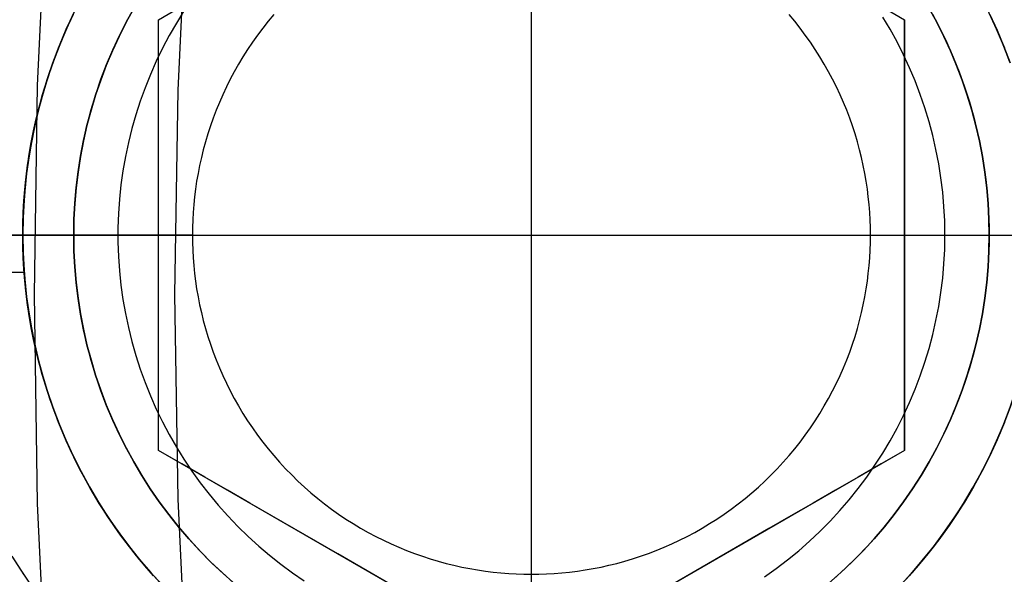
# Model space of a CAD drawing. Header units: millimetres. Extents: x -356 to 356, y -410 to 410.
# Tile 46 of 126: x -19.76 to -16.86, y -1 to 0.64. Entities that reach past the tile are written whole.
import ezdxf

# ---------------------------------------------------------------- set-up
doc = ezdxf.new("R2010")
doc.units = ezdxf.units.MM
doc.header["$MEASUREMENT"] = 0
doc.layers.add('1', color=7, linetype='Continuous')

msp = doc.modelspace()

# ---------------------------------------------------------------- linework, layer by layer
at = {"layer": '1', "color": 252, "extrusion": (-0.000237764, 0, 1)}
for points in [[(27.5022, 0), (27.4858, 0.9501), (27.4366, 1.899), (27.3547, 2.8457), (27.2401, 3.789), (27.0931, 4.7278), (26.9138, 5.6609), (26.7023, 6.5874), (26.459, 7.5059), (26.1842, 8.4155), (25.8781, 9.3151), (25.5411, 10.2036), (25.1737, 11.0799), (24.7763, 11.943), (24.3493, 12.7919), (23.8932, 13.6255), (23.4087, 14.4429), (22.8962, 15.2431), (22.3564, 16.0251), (21.7899, 16.788), (21.1975, 17.5309), (20.5797, 18.253), (19.9374, 18.9532), (19.2714, 19.6309), (18.5823, 20.2852), (17.871, 20.9153), (17.1384, 21.5205), (16.3854, 22.1001), (15.6128, 22.6533), (14.8216, 23.1795), (14.0127, 23.6781), (13.1871, 24.1484), (12.3457, 24.59), (11.4895, 25.0023), (10.6197, 25.3848), (9.7372, 25.7371), (8.843, 26.0586), (7.9383, 26.3491), (7.0241, 26.6083), (6.1015, 26.8357), (5.1715, 27.0311), (4.2354, 27.1943), (3.2943, 27.3251), (2.3491, 27.4233), (1.4012, 27.4889), (0.4515, 27.5217), (-0.4987, 27.5217), (-1.4484, 27.4889), (-2.3963, 27.4233), (-3.3415, 27.3251), (-4.2827, 27.1943), (-5.2188, 27.0311), (-6.1487, 26.8357), (-7.0713, 26.6083), (-7.9855, 26.3491), (-8.8902, 26.0586), (-9.7844, 25.7371), (-10.6669, 25.3848), (-11.5368, 25.0023), (-12.3929, 24.59), (-13.2343, 24.1484), (-14.0599, 23.6781), (-14.8688, 23.1795), (-15.66, 22.6533), (-16.4326, 22.1001), (-17.1857, 21.5205), (-17.9182, 20.9153), (-18.6295, 20.2852), (-19.3186, 19.6309), (-19.9847, 18.9532), (-20.6269, 18.253), (-21.2447, 17.5309), (-21.8372, 16.788), (-22.4036, 16.0251), (-22.9434, 15.2431), (-23.4559, 14.4429), (-23.9404, 13.6255), (-24.3965, 12.7919), (-24.8235, 11.943), (-25.2209, 11.0799), (-25.5883, 10.2036), (-25.9253, 9.3151), (-26.2314, 8.4155), (-26.5062, 7.5059), (-26.7495, 6.5874), (-26.961, 5.6609), (-27.1403, 4.7278), (-27.2874, 3.789), (-27.4019, 2.8457), (-27.4838, 1.899), (-27.533, 0.9501), (-27.5494, 0)], [(-27.5494, 0), (-27.533, -0.9501), (-27.4838, -1.899), (-27.4019, -2.8457), (-27.2874, -3.789), (-27.1403, -4.7278), (-26.961, -5.6609), (-26.7495, -6.5874), (-26.5062, -7.5059), (-26.2314, -8.4155), (-25.9253, -9.3151), (-25.5883, -10.2036), (-25.2209, -11.0799), (-24.8235, -11.943), (-24.3965, -12.7919), (-23.9404, -13.6255), (-23.4559, -14.4429), (-22.9434, -15.2431), (-22.4036, -16.0251), (-21.8372, -16.788), (-21.2447, -17.5309), (-20.6269, -18.253), (-19.9847, -18.9532), (-19.3186, -19.6309), (-18.6295, -20.2852), (-17.9182, -20.9153), (-17.1857, -21.5205), (-16.4326, -22.1001), (-15.66, -22.6533), (-14.8688, -23.1795), (-14.0599, -23.6781), (-13.2343, -24.1484), (-12.3929, -24.59), (-11.5368, -25.0023), (-10.6669, -25.3848), (-9.7844, -25.7371), (-8.8902, -26.0586), (-7.9855, -26.3491), (-7.0713, -26.6083), (-6.1487, -26.8357), (-5.2188, -27.0311), (-4.2827, -27.1943), (-3.3415, -27.3251), (-2.3963, -27.4233), (-1.4484, -27.4889), (-0.4987, -27.5217), (0.4515, -27.5217), (1.4012, -27.4889), (2.3491, -27.4233), (3.2943, -27.3251), (4.2354, -27.1943), (5.1715, -27.0311), (6.1015, -26.8357), (7.0241, -26.6083), (7.9383, -26.3491), (8.843, -26.0586), (9.7372, -25.7371), (10.6197, -25.3848), (11.4895, -25.0023), (12.3457, -24.59), (13.1871, -24.1484), (14.0127, -23.6781), (14.8216, -23.1795), (15.6128, -22.6533), (16.3854, -22.1001), (17.1384, -21.5205), (17.871, -20.9153), (18.5823, -20.2852), (19.2714, -19.6309), (19.9374, -18.9532), (20.5797, -18.253), (21.1975, -17.5309), (21.7899, -16.788), (22.3564, -16.0251), (22.8962, -15.2431), (23.4087, -14.4429), (23.8932, -13.6255), (24.3493, -12.7919), (24.7763, -11.943), (25.1737, -11.0799), (25.5411, -10.2036), (25.8781, -9.3151), (26.1842, -8.4155), (26.459, -7.5059), (26.7023, -6.5874), (26.9138, -5.6609), (27.0931, -4.7278), (27.2401, -3.789), (27.3547, -2.8457), (27.4366, -1.899), (27.4858, -0.9501), (27.5022, 0)]]:
    msp.add_lwpolyline(points, dxfattribs=at)
at = {"layer": '1', "color": 252, "extrusion": (-8.22423e-05, 0, 1)}
for points in [[(26.5177, 0), (26.5019, 0.9156), (26.4545, 1.8301), (26.3756, 2.7424), (26.2652, 3.6514), (26.1235, 4.5561), (25.9507, 5.4553), (25.7469, 6.3481), (25.5125, 7.2332), (25.2476, 8.1098), (24.9526, 8.9767), (24.6279, 9.8329), (24.2739, 10.6774), (23.8908, 11.5092), (23.4794, 12.3272), (23.0399, 13.1306), (22.5729, 13.9183), (22.0791, 14.6894), (21.5589, 15.443), (21.013, 16.1782), (20.4421, 16.8941), (19.8468, 17.5899), (19.2278, 18.2648), (18.5859, 18.9178), (17.9218, 19.5483), (17.2364, 20.1556), (16.5305, 20.7388), (15.8048, 21.2973), (15.0603, 21.8304), (14.2978, 22.3375), (13.5183, 22.818), (12.7226, 23.2712), (11.9118, 23.6968), (11.0868, 24.0941), (10.2485, 24.4627), (9.398, 24.8021), (8.5364, 25.112), (7.6645, 25.392), (6.7835, 25.6417), (5.8944, 25.8608), (4.9983, 26.0492), (4.0962, 26.2064), (3.1892, 26.3325), (2.2784, 26.4272), (1.3649, 26.4903), (0.4497, 26.5219), (-0.466, 26.5219), (-1.3812, 26.4903), (-2.2947, 26.4272), (-3.2055, 26.3325), (-4.1125, 26.2064), (-5.0146, 26.0492), (-5.9107, 25.8608), (-6.7998, 25.6417), (-7.6808, 25.392), (-8.5527, 25.112), (-9.4144, 24.8021), (-10.2648, 24.4627), (-11.1031, 24.0941), (-11.9281, 23.6968), (-12.7389, 23.2712), (-13.5346, 22.818), (-14.3141, 22.3375), (-15.0766, 21.8304), (-15.8211, 21.2973), (-16.5468, 20.7388), (-17.2528, 20.1556), (-17.9382, 19.5483), (-18.6022, 18.9178), (-19.2441, 18.2648), (-19.8631, 17.5899), (-20.4584, 16.8941), (-21.0293, 16.1782), (-21.5752, 15.443), (-22.0954, 14.6894), (-22.5892, 13.9183), (-23.0562, 13.1306), (-23.4957, 12.3272), (-23.9072, 11.5092), (-24.2902, 10.6774), (-24.6443, 9.8329), (-24.969, 8.9767), (-25.2639, 8.1098), (-25.5288, 7.2332), (-25.7633, 6.3481), (-25.967, 5.4553), (-26.1399, 4.5561), (-26.2815, 3.6514), (-26.3919, 2.7424), (-26.4709, 1.8301), (-26.5183, 0.9156), (-26.5341, 0)], [(-26.5341, 0), (-26.5183, -0.9156), (-26.4709, -1.8301), (-26.3919, -2.7424), (-26.2815, -3.6514), (-26.1399, -4.5561), (-25.967, -5.4553), (-25.7633, -6.3481), (-25.5288, -7.2332), (-25.2639, -8.1098), (-24.969, -8.9767), (-24.6443, -9.8329), (-24.2902, -10.6774), (-23.9072, -11.5092), (-23.4957, -12.3272), (-23.0562, -13.1306), (-22.5892, -13.9183), (-22.0954, -14.6894), (-21.5752, -15.443), (-21.0293, -16.1782), (-20.4584, -16.8941), (-19.8631, -17.5899), (-19.2441, -18.2648), (-18.6022, -18.9178), (-17.9382, -19.5483), (-17.2528, -20.1556), (-16.5468, -20.7388), (-15.8211, -21.2973), (-15.0766, -21.8304), (-14.3141, -22.3375), (-13.5346, -22.818), (-12.7389, -23.2712), (-11.9281, -23.6968), (-11.1031, -24.0941), (-10.2648, -24.4627), (-9.4144, -24.8021), (-8.5527, -25.112), (-7.6808, -25.392), (-6.7998, -25.6417), (-5.9107, -25.8608), (-5.0146, -26.0492), (-4.1125, -26.2064), (-3.2055, -26.3325), (-2.2947, -26.4272), (-1.3812, -26.4903), (-0.466, -26.5219), (0.4497, -26.5219), (1.3649, -26.4903), (2.2784, -26.4272), (3.1892, -26.3325), (4.0962, -26.2064), (4.9983, -26.0492), (5.8944, -25.8608), (6.7835, -25.6417), (7.6645, -25.392), (8.5364, -25.112), (9.398, -24.8021), (10.2485, -24.4627), (11.0868, -24.0941), (11.9118, -23.6968), (12.7226, -23.2712), (13.5183, -22.818), (14.2978, -22.3375), (15.0603, -21.8304), (15.8048, -21.2973), (16.5305, -20.7388), (17.2364, -20.1556), (17.9218, -19.5483), (18.5859, -18.9178), (19.2278, -18.2648), (19.8468, -17.5899), (20.4421, -16.8941), (21.013, -16.1782), (21.5589, -15.443), (22.0791, -14.6894), (22.5729, -13.9183), (23.0399, -13.1306), (23.4794, -12.3272), (23.8908, -11.5092), (24.2739, -10.6774), (24.6279, -9.8329), (24.9526, -8.9767), (25.2476, -8.1098), (25.5125, -7.2332), (25.7469, -6.3481), (25.9507, -5.4553), (26.1235, -4.5561), (26.2652, -3.6514), (26.3756, -2.7424), (26.4545, -1.8301), (26.5019, -0.9156), (26.5177, 0)]]:
    msp.add_lwpolyline(points, dxfattribs=at)
at = {"layer": '1', "color": 252}
for points in [[(-18.3768, -7.3177), (-18.5846, -6.7582), (-18.7763, -6.1897), (-18.9514, -5.6128), (-19.1094, -5.0284), (-19.2499, -4.4371), (-19.3725, -3.8398), (-19.4768, -3.2372), (-19.5626, -2.6302), (-19.6296, -2.0196), (-19.6775, -1.4063), (-19.7064, -0.7912), (-19.716, -0.1752), (-19.7064, 0.4407), (-19.6775, 1.0558), (-19.6296, 1.6691), (-19.5626, 2.2797), (-19.4768, 2.8867)], [(-17.9904, -7.1675), (-18.1938, -6.6197), (-18.3814, -6.0632), (-18.5528, -5.4985), (-18.7075, -4.9264), (-18.8451, -4.3475), (-18.9651, -3.7627), (-19.0672, -3.1728), (-19.1512, -2.5785), (-19.2168, -1.9808), (-19.2638, -1.3804), (-19.292, -0.7783), (-19.3014, -0.1752), (-19.292, 0.4278), (-19.2638, 1.0299), (-19.2168, 1.6303), (-19.1512, 2.228), (-19.0672, 2.8223)], [(-19.35, 0.6351), (-18.25, 1.2702)], [(-18.25, 1.2702), (-17.15, 0.6351)], [(-18.25, 1.2702), (-17.15, 0.6351)], [(-18.25, -1.2702), (-18.25, 1.2702)], [(-18.25, -1), (-18.25, 1)], [(-19.5883, 0.6775), (-19.611, 0.6306), (-19.6321, 0.583), (-19.6515, 0.5347), (-19.6692, 0.4858), (-19.6852, 0.4362), (-19.6994, 0.3861), (-19.712, 0.3356), (-19.7227, 0.2847), (-19.7317, 0.2334), (-19.7389, 0.1818), (-19.7444, 0.13), (-19.748, 0.0781), (-19.7498, 0.026), (-19.7498, -0.026), (-19.748, -0.0781), (-19.7444, -0.13), (-19.7389, -0.1818), (-19.7317, -0.2334), (-19.7227, -0.2847), (-19.712, -0.3356), (-19.6994, -0.3861), (-19.6852, -0.4362), (-19.6692, -0.4858), (-19.6515, -0.5347), (-19.6321, -0.583), (-19.611, -0.6306), (-19.5883, -0.6775), (-19.564, -0.7235), (-19.5381, -0.7687), (-19.5106, -0.813), (-19.4816, -0.8562), (-19.4512, -0.8984), (-19.4193, -0.9396), (-19.3859, -0.9796), (-19.3513, -1.0184)], [(-19.6, 0), (-19.5992, 0.0469), (-19.5967, 0.0937), (-19.5927, 0.1403), (-19.587, 0.1869), (-19.5797, 0.2331), (-19.5708, 0.2792), (-19.5603, 0.3248), (-19.5483, 0.3701), (-19.5346, 0.4149), (-19.5195, 0.4593), (-19.5028, 0.5031), (-19.4846, 0.5462), (-19.4649, 0.5888), (-19.4437, 0.6306), (-19.4211, 0.6716)], [(-19.423, 0.6683), (-19.4454, 0.6274), (-19.4663, 0.5857), (-19.4858, 0.5434), (-19.5038, 0.5004), (-19.5203, 0.4569), (-19.5354, 0.4127), (-19.5488, 0.3681), (-19.5608, 0.3231), (-19.5711, 0.2776), (-19.5799, 0.2319), (-19.5871, 0.1858), (-19.5928, 0.1396), (-19.5968, 0.0931), (-19.5992, 0.0466), (-19.6, 0)], [(-19.6, 0), (-19.5992, 0.0466), (-19.5968, 0.0931), (-19.5928, 0.1396), (-19.5871, 0.1858), (-19.5799, 0.2319), (-19.5711, 0.2776), (-19.5608, 0.3231), (-19.5488, 0.3681), (-19.5354, 0.4127), (-19.5203, 0.4569), (-19.5038, 0.5004), (-19.4858, 0.5434), (-19.4663, 0.5857), (-19.4454, 0.6274), (-19.423, 0.6683)], [(-16.9, 0), (-16.9008, 0.0466), (-16.9032, 0.0931), (-16.9072, 0.1396), (-16.9129, 0.1858), (-16.9201, 0.2319), (-16.9289, 0.2776), (-16.9392, 0.3231), (-16.9512, 0.3681), (-16.9646, 0.4127), (-16.9797, 0.4569), (-16.9962, 0.5004), (-17.0142, 0.5434), (-17.0337, 0.5857), (-17.0546, 0.6274), (-17.077, 0.6683)], [(-17.077, 0.6683), (-17.0546, 0.6274), (-17.0337, 0.5857), (-17.0142, 0.5434), (-16.9962, 0.5004), (-16.9797, 0.4569), (-16.9646, 0.4127), (-16.9512, 0.3681), (-16.9392, 0.3231), (-16.9289, 0.2776), (-16.9201, 0.2319), (-16.9129, 0.1858), (-16.9072, 0.1396), (-16.9032, 0.0931), (-16.9008, 0.0466), (-16.9, 0)], [(-19.75, 0), (-19.7496, 0.0333), (-19.7485, 0.0669), (-19.7466, 0.1007), (-19.7439, 0.1348), (-19.7404, 0.1691), (-19.7361, 0.2035), (-19.731, 0.2382), (-19.725, 0.2729), (-19.7181, 0.3078), (-19.7103, 0.3428), (-19.7017, 0.3777), (-19.6921, 0.4127), (-19.6816, 0.4477), (-19.6702, 0.4826), (-19.6579, 0.5174), (-19.6447, 0.5521), (-19.6305, 0.5867), (-19.6154, 0.621), (-19.5994, 0.6551)], [(-19.75, 0), (-19.7496, 0.0333), (-19.7485, 0.0669), (-19.7466, 0.1007), (-19.7439, 0.1348), (-19.7404, 0.1691), (-19.7361, 0.2035), (-19.731, 0.2382), (-19.725, 0.2729), (-19.7181, 0.3078), (-19.7103, 0.3428), (-19.7017, 0.3777), (-19.6921, 0.4127), (-19.6816, 0.4477), (-19.6702, 0.4826), (-19.6579, 0.5174), (-19.6447, 0.5521), (-19.6305, 0.5867), (-19.6154, 0.621), (-19.5994, 0.6551)], [(-19.6015, 0.6508), (-19.6231, 0.6038), (-19.6431, 0.556), (-19.6615, 0.5076), (-19.6782, 0.4586), (-19.6932, 0.409), (-19.7064, 0.359), (-19.7179, 0.3085), (-19.7277, 0.2576), (-19.7357, 0.2065), (-19.742, 0.1551), (-19.7464, 0.1035), (-19.7491, 0.0518), (-19.75, 0)], [(-19.75, 0), (-19.7491, 0.0518), (-19.7464, 0.1035), (-19.742, 0.1551), (-19.7357, 0.2065), (-19.7277, 0.2576), (-19.7179, 0.3085), (-19.7064, 0.359), (-19.6932, 0.409), (-19.6782, 0.4586), (-19.6615, 0.5076), (-19.6431, 0.556), (-19.6231, 0.6038), (-19.6015, 0.6508)], [(-19.0098, 0.6501), (-19.0264, 0.6303), (-19.0424, 0.6101), (-19.0578, 0.5895), (-19.0727, 0.5685), (-19.087, 0.5472), (-19.1007, 0.5256), (-19.1138, 0.5038), (-19.1264, 0.4816), (-19.1383, 0.4593), (-19.1496, 0.4367), (-19.1603, 0.414), (-19.1703, 0.3911), (-19.1798, 0.3681), (-19.1886, 0.345), (-19.1968, 0.3217), (-19.2044, 0.2985), (-19.2114, 0.2752), (-19.2178, 0.2518), (-19.2235, 0.2285), (-19.2287, 0.2052), (-19.2333, 0.182), (-19.2373, 0.1588), (-19.2408, 0.1357), (-19.2436, 0.1127), (-19.246, 0.0899), (-19.2477, 0.0671), (-19.249, 0.0446), (-19.2498, 0.0222), (-19.25, 0)], [(-17.25, 0), (-17.2502, 0.0222), (-17.251, 0.0446), (-17.2523, 0.0671), (-17.254, 0.0899), (-17.2564, 0.1127), (-17.2592, 0.1357), (-17.2627, 0.1588), (-17.2667, 0.182), (-17.2713, 0.2052), (-17.2765, 0.2285), (-17.2822, 0.2518), (-17.2886, 0.2752), (-17.2956, 0.2985), (-17.3032, 0.3217), (-17.3114, 0.345), (-17.3202, 0.3681), (-17.3297, 0.3911), (-17.3397, 0.414), (-17.3504, 0.4367), (-17.3617, 0.4593), (-17.3736, 0.4816), (-17.3862, 0.5038), (-17.3993, 0.5256), (-17.413, 0.5472), (-17.4273, 0.5685), (-17.4422, 0.5895), (-17.4576, 0.6101), (-17.4736, 0.6303), (-17.4902, 0.6501)], [(-17.0674, 0.6512), (-17.0455, 0.6098), (-17.0251, 0.5676), (-17.0062, 0.5247), (-16.9887, 0.4812), (-16.9727, 0.4372), (-16.9583, 0.3926), (-16.9455, 0.3475), (-16.9342, 0.302), (-16.9245, 0.2562), (-16.9164, 0.21), (-16.91, 0.1636), (-16.9051, 0.117), (-16.9018, 0.0703), (-16.9002, 0.0234), (-16.9002, -0.0234), (-16.9018, -0.0703), (-16.9051, -0.117), (-16.91, -0.1636), (-16.9164, -0.21), (-16.9245, -0.2562), (-16.9342, -0.302), (-16.9455, -0.3475), (-16.9583, -0.3926), (-16.9727, -0.4372), (-16.9887, -0.4812), (-17.0062, -0.5247), (-17.0251, -0.5676), (-17.0455, -0.6098), (-17.0674, -0.6512), (-17.0908, -0.6918), (-17.1155, -0.7317), (-17.1415, -0.7706), (-17.169, -0.8086), (-17.1977, -0.8456), (-17.2276, -0.8816), (-17.2589, -0.9166), (-17.2913, -0.9504), (-17.3248, -0.9831), (-17.3595, -1.0147)], [(-16.9006, 0.6551), (-16.8846, 0.621), (-16.8695, 0.5867), (-16.8553, 0.5521)], [(-16.9006, 0.6551), (-16.8846, 0.621), (-16.8695, 0.5867), (-16.8553, 0.5521)], [(-16.8395, 0.5103), (-16.858, 0.559), (-16.8783, 0.6069), (-16.9002, 0.6542)], [(-16.8385, 0.5076), (-16.8569, 0.556), (-16.8769, 0.6038), (-16.8985, 0.6508)], [(-16.8985, 0.6508), (-16.8769, 0.6038), (-16.8569, 0.556), (-16.8385, 0.5076)], [(-19.35, -0.6351), (-19.35, 0.6351)], [(-19.35, -0.6351), (-19.35, 0.6351)], [(-17.15, 0.6351), (-17.15, -0.6351)], [(-17.15, -0.6351), (-17.15, 0.6351)], [(-19.75, 0), (-19.7491, -0.0518), (-19.7464, -0.1035), (-19.742, -0.1551), (-19.7357, -0.2065), (-19.7277, -0.2576), (-19.7179, -0.3085), (-19.7064, -0.359), (-19.6932, -0.409), (-19.6782, -0.4586), (-19.6615, -0.5076), (-19.6431, -0.556), (-19.6231, -0.6038), (-19.6015, -0.6508), (-19.5782, -0.6971), (-19.5533, -0.7425), (-19.5269, -0.7871), (-19.499, -0.8307), (-19.4696, -0.8733), (-19.4387, -0.9149), (-19.4064, -0.9553), (-19.3728, -0.9947), (-19.3378, -1.0328)], [(-19.3378, -1.0328), (-19.3728, -0.9947), (-19.4064, -0.9553), (-19.4387, -0.9149), (-19.4696, -0.8733), (-19.499, -0.8307), (-19.5269, -0.7871), (-19.5533, -0.7425), (-19.5782, -0.6971), (-19.6015, -0.6508), (-19.6231, -0.6038), (-19.6431, -0.556), (-19.6615, -0.5076), (-19.6782, -0.4586), (-19.6932, -0.409), (-19.7064, -0.359), (-19.7179, -0.3085), (-19.7277, -0.2576), (-19.7357, -0.2065), (-19.742, -0.1551), (-19.7464, -0.1035), (-19.7491, -0.0518), (-19.75, 0)], [(-19.25, 0), (-19.2498, -0.0222), (-19.249, -0.0446), (-19.2477, -0.0671), (-19.246, -0.0899), (-19.2436, -0.1127), (-19.2408, -0.1357), (-19.2373, -0.1588), (-19.2333, -0.182), (-19.2287, -0.2052), (-19.2235, -0.2285), (-19.2178, -0.2518), (-19.2114, -0.2752), (-19.2044, -0.2985), (-19.1968, -0.3217), (-19.1886, -0.345), (-19.1798, -0.3681), (-19.1703, -0.3911), (-19.1603, -0.414), (-19.1496, -0.4367), (-19.1383, -0.4593), (-19.1264, -0.4816), (-19.1138, -0.5038), (-19.1007, -0.5256), (-19.087, -0.5472), (-19.0727, -0.5685), (-19.0578, -0.5895), (-19.0424, -0.6101), (-19.0264, -0.6303), (-19.0098, -0.6501), (-18.9927, -0.6696), (-18.9752, -0.6886), (-18.9571, -0.7071), (-18.9386, -0.7252), (-18.9196, -0.7427), (-18.9001, -0.7598), (-18.8803, -0.7764), (-18.8601, -0.7924), (-18.8395, -0.8078), (-18.8185, -0.8227), (-18.7972, -0.837), (-18.7756, -0.8507), (-18.7538, -0.8638), (-18.7316, -0.8764), (-18.7093, -0.8883), (-18.6867, -0.8996), (-18.664, -0.9103), (-18.6411, -0.9203), (-18.6181, -0.9298), (-18.595, -0.9386), (-18.5717, -0.9468), (-18.5485, -0.9544), (-18.5252, -0.9614), (-18.5018, -0.9678), (-18.4785, -0.9735), (-18.4552, -0.9787), (-18.432, -0.9833), (-18.4088, -0.9873), (-18.3857, -0.9908), (-18.3627, -0.9936), (-18.3399, -0.996), (-18.3171, -0.9977), (-18.2946, -0.999), (-18.2722, -0.9998), (-18.25, -1), (-18.2278, -0.9998), (-18.2054, -0.999), (-18.1829, -0.9977), (-18.1601, -0.996), (-18.1373, -0.9936), (-18.1143, -0.9908), (-18.0912, -0.9873), (-18.068, -0.9833), (-18.0448, -0.9787), (-18.0215, -0.9735), (-17.9982, -0.9678), (-17.9748, -0.9614), (-17.9515, -0.9544), (-17.9283, -0.9468), (-17.905, -0.9386), (-17.8819, -0.9298), (-17.8589, -0.9203), (-17.836, -0.9103), (-17.8133, -0.8996), (-17.7907, -0.8883), (-17.7684, -0.8764), (-17.7462, -0.8638), (-17.7244, -0.8507), (-17.7028, -0.837), (-17.6815, -0.8227), (-17.6605, -0.8078), (-17.6399, -0.7924), (-17.6197, -0.7764), (-17.5999, -0.7598), (-17.5804, -0.7427), (-17.5614, -0.7252), (-17.5429, -0.7071), (-17.5248, -0.6886), (-17.5073, -0.6696), (-17.4902, -0.6501), (-17.4736, -0.6303), (-17.4576, -0.6101), (-17.4422, -0.5895), (-17.4273, -0.5685), (-17.413, -0.5472), (-17.3993, -0.5256), (-17.3862, -0.5038), (-17.3736, -0.4816), (-17.3617, -0.4593), (-17.3504, -0.4367), (-17.3397, -0.414), (-17.3297, -0.3911), (-17.3202, -0.3681), (-17.3114, -0.345), (-17.3032, -0.3217), (-17.2956, -0.2985), (-17.2886, -0.2752), (-17.2822, -0.2518), (-17.2765, -0.2285), (-17.2713, -0.2052), (-17.2667, -0.182), (-17.2627, -0.1588), (-17.2592, -0.1357), (-17.2564, -0.1127), (-17.254, -0.0899), (-17.2523, -0.0671), (-17.251, -0.0446), (-17.2502, -0.0222), (-17.25, 0)], [(-19.25, 0), (-17.25, 0)], [(-26.026, 0), (-5, 0)], [(-26.026, 0), (-5, 0)], [(-19.75, 0), (-20.55, 0)], [(-19.3641, -1.0044), (-19.3897, -0.9752), (-19.4145, -0.9454), (-19.4385, -0.9151), (-19.4617, -0.8842), (-19.484, -0.8527), (-19.5055, -0.8208), (-19.5261, -0.7884), (-19.5458, -0.7556), (-19.5646, -0.7225), (-19.5824, -0.6889), (-19.5994, -0.6551), (-19.6154, -0.621), (-19.6305, -0.5867), (-19.6447, -0.5521), (-19.6579, -0.5174), (-19.6702, -0.4826), (-19.6816, -0.4477), (-19.6921, -0.4127), (-19.7017, -0.3777), (-19.7103, -0.3428), (-19.7181, -0.3078), (-19.725, -0.2729), (-19.731, -0.2382), (-19.7361, -0.2035), (-19.7404, -0.1691), (-19.7439, -0.1348), (-19.7466, -0.1007), (-19.7485, -0.0669), (-19.7496, -0.0333), (-19.75, 0)], [(-19.3641, -1.0044), (-19.3897, -0.9752), (-19.4145, -0.9454), (-19.4385, -0.9151), (-19.4617, -0.8842), (-19.484, -0.8527), (-19.5055, -0.8208), (-19.5261, -0.7884), (-19.5458, -0.7556), (-19.5646, -0.7225), (-19.5824, -0.6889), (-19.5994, -0.6551), (-19.6154, -0.621), (-19.6305, -0.5867), (-19.6447, -0.5521), (-19.6579, -0.5174), (-19.6702, -0.4826), (-19.6816, -0.4477), (-19.6921, -0.4127), (-19.7017, -0.3777), (-19.7103, -0.3428), (-19.7181, -0.3078), (-19.725, -0.2729), (-19.731, -0.2382), (-19.7361, -0.2035), (-19.7404, -0.1691), (-19.7439, -0.1348), (-19.7466, -0.1007), (-19.7485, -0.0669), (-19.7496, -0.0333), (-19.75, 0)], [(-19.6, 0), (-19.5992, -0.0466), (-19.5968, -0.0931), (-19.5928, -0.1396), (-19.5871, -0.1858), (-19.5799, -0.2319), (-19.5711, -0.2776), (-19.5608, -0.3231), (-19.5488, -0.3681), (-19.5354, -0.4127), (-19.5203, -0.4569), (-19.5038, -0.5004), (-19.4858, -0.5434), (-19.4663, -0.5857), (-19.4454, -0.6274), (-19.423, -0.6683), (-19.3992, -0.7084), (-19.3741, -0.7476), (-19.3476, -0.786), (-19.3198, -0.8234), (-19.2908, -0.8598), (-19.2605, -0.8952), (-19.229, -0.9296), (-19.1963, -0.9628), (-19.1625, -0.9949), (-19.1276, -1.0258)], [(-19.1276, -1.0258), (-19.1625, -0.9949), (-19.1963, -0.9628), (-19.229, -0.9296), (-19.2605, -0.8952), (-19.2908, -0.8598), (-19.3198, -0.8234), (-19.3476, -0.786), (-19.3741, -0.7476), (-19.3992, -0.7084), (-19.423, -0.6683), (-19.4454, -0.6274), (-19.4663, -0.5857), (-19.4858, -0.5434), (-19.5038, -0.5004), (-19.5203, -0.4569), (-19.5354, -0.4127), (-19.5488, -0.3681), (-19.5608, -0.3231), (-19.5711, -0.2776), (-19.5799, -0.2319), (-19.5871, -0.1858), (-19.5928, -0.1396), (-19.5968, -0.0931), (-19.5992, -0.0466), (-19.6, 0)], [(-19.1227, -1.03), (-19.158, -0.9991), (-19.1921, -0.9669), (-19.2251, -0.9337), (-19.2569, -0.8993), (-19.2875, -0.8638), (-19.3169, -0.8272), (-19.3449, -0.7897), (-19.3717, -0.7512), (-19.3971, -0.7119), (-19.4211, -0.6716), (-19.4437, -0.6306), (-19.4649, -0.5888), (-19.4846, -0.5462), (-19.5028, -0.5031), (-19.5195, -0.4593), (-19.5346, -0.4149), (-19.5483, -0.3701), (-19.5603, -0.3248), (-19.5708, -0.2792), (-19.5797, -0.2331), (-19.587, -0.1869), (-19.5927, -0.1403), (-19.5967, -0.0937), (-19.5992, -0.0469), (-19.6, 0)], [(-19.35, 0), (-17.15, 0)], [(-17.3724, -1.0258), (-17.3375, -0.9949), (-17.3037, -0.9628), (-17.271, -0.9296), (-17.2395, -0.8952), (-17.2092, -0.8598), (-17.1802, -0.8234), (-17.1524, -0.786), (-17.1259, -0.7476), (-17.1008, -0.7084), (-17.077, -0.6683), (-17.0546, -0.6274), (-17.0337, -0.5857), (-17.0142, -0.5434), (-16.9962, -0.5004), (-16.9797, -0.4569), (-16.9646, -0.4127), (-16.9512, -0.3681), (-16.9392, -0.3231), (-16.9289, -0.2776), (-16.9201, -0.2319), (-16.9129, -0.1858), (-16.9072, -0.1396), (-16.9032, -0.0931), (-16.9008, -0.0466), (-16.9, 0)], [(-16.9, 0), (-16.9008, -0.0466), (-16.9032, -0.0931), (-16.9072, -0.1396), (-16.9129, -0.1858), (-16.9201, -0.2319), (-16.9289, -0.2776), (-16.9392, -0.3231), (-16.9512, -0.3681), (-16.9646, -0.4127), (-16.9797, -0.4569), (-16.9962, -0.5004), (-17.0142, -0.5434), (-17.0337, -0.5857), (-17.0546, -0.6274), (-17.077, -0.6683), (-17.1008, -0.7084), (-17.1259, -0.7476), (-17.1524, -0.786), (-17.1802, -0.8234), (-17.2092, -0.8598), (-17.2395, -0.8952), (-17.271, -0.9296), (-17.3037, -0.9628), (-17.3375, -0.9949), (-17.3724, -1.0258)], [(-17.1666, -1.0374), (-17.1312, -0.9992), (-17.0972, -0.9597), (-17.0646, -0.9192), (-17.0334, -0.8775), (-17.0037, -0.8347), (-16.9755, -0.7909), (-16.9488, -0.7462), (-16.9237, -0.7006), (-16.9002, -0.6542), (-16.8783, -0.6069), (-16.858, -0.559), (-16.8395, -0.5103), (-16.8226, -0.461), (-16.8075, -0.4112), (-16.7941, -0.3609), (-16.7824, -0.3102), (-16.7725, -0.259), (-16.7644, -0.2076), (-16.7581, -0.1559), (-16.7536, -0.1041), (-16.7509, -0.0521), (-16.75, 0)], [(-17.1622, -1.0328), (-17.1272, -0.9947), (-17.0936, -0.9553), (-17.0613, -0.9149), (-17.0304, -0.8733), (-17.001, -0.8307), (-16.9731, -0.7871), (-16.9467, -0.7425), (-16.9218, -0.6971), (-16.8985, -0.6508), (-16.8769, -0.6038), (-16.8569, -0.556), (-16.8385, -0.5076), (-16.8218, -0.4586), (-16.8068, -0.409), (-16.7936, -0.359), (-16.7821, -0.3085), (-16.7723, -0.2576), (-16.7643, -0.2065), (-16.758, -0.1551), (-16.7536, -0.1035), (-16.7509, -0.0518), (-16.75, 0)], [(-16.75, 0), (-16.7509, -0.0518), (-16.7536, -0.1035), (-16.758, -0.1551), (-16.7643, -0.2065), (-16.7723, -0.2576), (-16.7821, -0.3085), (-16.7936, -0.359), (-16.8068, -0.409), (-16.8218, -0.4586), (-16.8385, -0.5076), (-16.8569, -0.556), (-16.8769, -0.6038), (-16.8985, -0.6508), (-16.9218, -0.6971), (-16.9467, -0.7425), (-16.9731, -0.7871), (-17.001, -0.8307), (-17.0304, -0.8733), (-17.0613, -0.9149), (-17.0936, -0.9553), (-17.1272, -0.9947), (-17.1622, -1.0328)], [(-24.9998, -0.1094), (-19.746, -0.1094)], [(-24.9998, -0.1094), (-19.746, -0.1094)], [(-16.8553, -0.5521), (-16.8695, -0.5867), (-16.8846, -0.621), (-16.9006, -0.6551), (-16.9176, -0.6889), (-16.9354, -0.7225), (-16.9542, -0.7556), (-16.9739, -0.7884), (-16.9945, -0.8208), (-17.016, -0.8527), (-17.0383, -0.8842), (-17.0615, -0.9151), (-17.0855, -0.9454), (-17.1103, -0.9752), (-17.1359, -1.0044)], [(-16.8553, -0.5521), (-16.8695, -0.5867), (-16.8846, -0.621), (-16.9006, -0.6551), (-16.9176, -0.6889), (-16.9354, -0.7225), (-16.9542, -0.7556), (-16.9739, -0.7884), (-16.9945, -0.8208), (-17.016, -0.8527), (-17.0383, -0.8842), (-17.0615, -0.9151), (-17.0855, -0.9454), (-17.1103, -0.9752), (-17.1359, -1.0044)], [(-18.25, -1.2702), (-19.35, -0.6351)], [(-18.25, -1.2702), (-19.35, -0.6351)], [(-17.15, -0.6351), (-18.25, -1.2702)], [(-17.15, -0.6351), (-18.25, -1.2702)], [(-19.7308, -1.0233), (-19.7566, -0.985), (-19.7813, -0.9461)], [(-19.7308, -1.0233), (-19.7566, -0.985), (-19.7813, -0.9461)], [(-19.7456, -1.0016), (-19.7794, -0.9491)]]:
    msp.add_lwpolyline(points, dxfattribs=at)
at = {"layer": '1', "color": 80}
for points in [[(-16.9117, 0.6775), (-16.889, 0.6306), (-16.8679, 0.583), (-16.8485, 0.5347)], [(-16.9117, 0.6775), (-16.889, 0.6306), (-16.8679, 0.583), (-16.8485, 0.5347)], [(-19.75, 0), (-19.7491, 0.0521), (-19.7464, 0.1041), (-19.7419, 0.1559), (-19.7356, 0.2076), (-19.7275, 0.259), (-19.7176, 0.3102), (-19.7059, 0.3609), (-19.6925, 0.4112), (-19.6774, 0.461), (-19.6605, 0.5103), (-19.642, 0.559), (-19.6217, 0.6069), (-19.5998, 0.6542)], [(-19.75, 0), (-19.7491, 0.0521), (-19.7464, 0.1041), (-19.7419, 0.1559), (-19.7356, 0.2076), (-19.7275, 0.259), (-19.7176, 0.3102), (-19.7059, 0.3609), (-19.6925, 0.4112), (-19.6774, 0.461), (-19.6605, 0.5103), (-19.642, 0.559), (-19.6217, 0.6069), (-19.5998, 0.6542)], [(-19.3334, -1.0374), (-19.3688, -0.9992), (-19.4028, -0.9597), (-19.4354, -0.9192), (-19.4666, -0.8775), (-19.4963, -0.8347), (-19.5245, -0.7909), (-19.5512, -0.7462), (-19.5763, -0.7006), (-19.5998, -0.6542), (-19.6217, -0.6069), (-19.642, -0.559), (-19.6605, -0.5103), (-19.6774, -0.461), (-19.6925, -0.4112), (-19.7059, -0.3609), (-19.7176, -0.3102), (-19.7275, -0.259), (-19.7356, -0.2076), (-19.7419, -0.1559), (-19.7464, -0.1041), (-19.7491, -0.0521), (-19.75, 0)], [(-19.3334, -1.0374), (-19.3688, -0.9992), (-19.4028, -0.9597), (-19.4354, -0.9192), (-19.4666, -0.8775), (-19.4963, -0.8347), (-19.5245, -0.7909), (-19.5512, -0.7462), (-19.5763, -0.7006), (-19.5998, -0.6542), (-19.6217, -0.6069), (-19.642, -0.559), (-19.6605, -0.5103), (-19.6774, -0.461), (-19.6925, -0.4112), (-19.7059, -0.3609), (-19.7176, -0.3102), (-19.7275, -0.259), (-19.7356, -0.2076), (-19.7419, -0.1559), (-19.7464, -0.1041), (-19.7491, -0.0521), (-19.75, 0)], [(-16.8485, -0.5347), (-16.8679, -0.583), (-16.889, -0.6306), (-16.9117, -0.6775), (-16.936, -0.7235), (-16.9619, -0.7687), (-16.9894, -0.813), (-17.0184, -0.8562), (-17.0488, -0.8984), (-17.0807, -0.9396), (-17.1141, -0.9796), (-17.1487, -1.0184)], [(-16.8485, -0.5347), (-16.8679, -0.583), (-16.889, -0.6306), (-16.9117, -0.6775), (-16.936, -0.7235), (-16.9619, -0.7687), (-16.9894, -0.813), (-17.0184, -0.8562), (-17.0488, -0.8984), (-17.0807, -0.9396), (-17.1141, -0.9796), (-17.1487, -1.0184)]]:
    msp.add_lwpolyline(points, dxfattribs=at)
at = {"layer": '1', "color": 175}
for points in [[(-19.2749, 0.6609), (-19.2972, 0.625), (-19.3182, 0.5882), (-19.338, 0.5508), (-19.3565, 0.5127), (-19.3736, 0.474), (-19.3894, 0.4347), (-19.4038, 0.3949), (-19.4168, 0.3546), (-19.4284, 0.3139), (-19.4386, 0.2728), (-19.4473, 0.2314), (-19.4547, 0.1897), (-19.4605, 0.1478), (-19.4649, 0.1057), (-19.4678, 0.0635), (-19.4693, 0.0212), (-19.4693, -0.0212), (-19.4678, -0.0635), (-19.4649, -0.1057), (-19.4605, -0.1478), (-19.4547, -0.1897), (-19.4473, -0.2314), (-19.4386, -0.2728), (-19.4284, -0.3139), (-19.4168, -0.3546), (-19.4038, -0.3949), (-19.3894, -0.4347), (-19.3736, -0.474), (-19.3565, -0.5127), (-19.338, -0.5508), (-19.3182, -0.5882), (-19.2972, -0.625), (-19.2749, -0.6609), (-19.2513, -0.6961), (-19.2265, -0.7304), (-19.2006, -0.7639), (-19.1735, -0.7964), (-19.1453, -0.828), (-19.1161, -0.8586), (-19.0857, -0.8881), (-19.0544, -0.9166), (-19.0221, -0.9439), (-18.9889, -0.9702), (-18.9548, -0.9952), (-18.9198, -1.0191)], [(-19.2749, 0.6609), (-19.2972, 0.625), (-19.3182, 0.5882), (-19.338, 0.5508), (-19.3565, 0.5127), (-19.3736, 0.474), (-19.3894, 0.4347), (-19.4038, 0.3949), (-19.4168, 0.3546), (-19.4284, 0.3139), (-19.4386, 0.2728), (-19.4473, 0.2314), (-19.4547, 0.1897), (-19.4605, 0.1478), (-19.4649, 0.1057), (-19.4678, 0.0635), (-19.4693, 0.0212), (-19.4693, -0.0212), (-19.4678, -0.0635), (-19.4649, -0.1057), (-19.4605, -0.1478), (-19.4547, -0.1897), (-19.4473, -0.2314), (-19.4386, -0.2728), (-19.4284, -0.3139), (-19.4168, -0.3546), (-19.4038, -0.3949), (-19.3894, -0.4347), (-19.3736, -0.474), (-19.3565, -0.5127), (-19.338, -0.5508), (-19.3182, -0.5882), (-19.2972, -0.625), (-19.2749, -0.6609), (-19.2513, -0.6961), (-19.2265, -0.7304), (-19.2006, -0.7639), (-19.1735, -0.7964), (-19.1453, -0.828), (-19.1161, -0.8586), (-19.0857, -0.8881), (-19.0544, -0.9166), (-19.0221, -0.9439), (-18.9889, -0.9702), (-18.9548, -0.9952), (-18.9198, -1.0191)], [(-17.0305, 0), (-17.0312, 0.0423), (-17.0334, 0.0846), (-17.0371, 0.1268), (-17.0422, 0.1688), (-17.0488, 0.2106), (-17.0569, 0.2522), (-17.0663, 0.2934), (-17.0772, 0.3343), (-17.0895, 0.3748), (-17.1032, 0.4149), (-17.1183, 0.4544), (-17.1348, 0.4934), (-17.1526, 0.5318), (-17.1717, 0.5696), (-17.1921, 0.6067), (-17.2138, 0.643)], [(-17.0305, 0), (-17.0312, 0.0423), (-17.0334, 0.0846), (-17.0371, 0.1268), (-17.0422, 0.1688), (-17.0488, 0.2106), (-17.0569, 0.2522), (-17.0663, 0.2934), (-17.0772, 0.3343), (-17.0895, 0.3748), (-17.1032, 0.4149), (-17.1183, 0.4544), (-17.1348, 0.4934), (-17.1526, 0.5318), (-17.1717, 0.5696), (-17.1921, 0.6067), (-17.2138, 0.643)], [(-17.5626, -1.0073), (-17.5281, -0.9829), (-17.4944, -0.9572), (-17.4616, -0.9304), (-17.4298, -0.9025), (-17.399, -0.8735), (-17.3692, -0.8434), (-17.3404, -0.8123), (-17.3128, -0.7803), (-17.2863, -0.7473), (-17.2609, -0.7134), (-17.2368, -0.6786), (-17.2138, -0.643), (-17.1921, -0.6067), (-17.1717, -0.5696), (-17.1526, -0.5318), (-17.1348, -0.4934), (-17.1183, -0.4544), (-17.1032, -0.4149), (-17.0895, -0.3748), (-17.0772, -0.3343), (-17.0663, -0.2934), (-17.0569, -0.2522), (-17.0488, -0.2106), (-17.0422, -0.1688), (-17.0371, -0.1268), (-17.0334, -0.0846), (-17.0312, -0.0423), (-17.0305, 0)], [(-17.5626, -1.0073), (-17.5281, -0.9829), (-17.4944, -0.9572), (-17.4616, -0.9304), (-17.4298, -0.9025), (-17.399, -0.8735), (-17.3692, -0.8434), (-17.3404, -0.8123), (-17.3128, -0.7803), (-17.2863, -0.7473), (-17.2609, -0.7134), (-17.2368, -0.6786), (-17.2138, -0.643), (-17.1921, -0.6067), (-17.1717, -0.5696), (-17.1526, -0.5318), (-17.1348, -0.4934), (-17.1183, -0.4544), (-17.1032, -0.4149), (-17.0895, -0.3748), (-17.0772, -0.3343), (-17.0663, -0.2934), (-17.0569, -0.2522), (-17.0488, -0.2106), (-17.0422, -0.1688), (-17.0371, -0.1268), (-17.0334, -0.0846), (-17.0312, -0.0423), (-17.0305, 0)]]:
    msp.add_lwpolyline(points, dxfattribs=at)
at = {"layer": '1', "color": 252, "extrusion": (1, 0, 0)}
for points in [[(-0.6351, -323.9799), (-0.555, -323.9684), (-0.4752, -323.9584), (-0.3956, -323.95), (-0.3162, -323.9431), (-0.237, -323.9377), (-0.1579, -323.9339), (-0.079, -323.9316), (0, -323.9308), (0.079, -323.9316), (0.1579, -323.9339), (0.237, -323.9377), (0.3162, -323.9431), (0.3956, -323.95), (0.4752, -323.9584), (0.555, -323.9684), (0.6351, -323.9799)], [(0.6351, -324.9693), (0.6351, -323.9799)], [(0.6351, -323.9799), (0.5643, -323.9699), (0.4899, -323.9609), (0.4126, -323.9531), (0.3328, -323.9466), (0.2511, -323.9413), (0.1681, -323.9375), (0.0842, -323.9351), (0, -323.9343)], [(0.6351, -323.9799), (0.6351, -324.9693)], [(0, -333.0019), (0, -325.9019)], [(0, -323.9343), (0, -324.9693)], [(0, -323.9343), (-0.0842, -323.9351), (-0.1681, -323.9375), (-0.2511, -323.9413), (-0.3328, -323.9466), (-0.4126, -323.9531), (-0.4899, -323.9609), (-0.5643, -323.9699), (-0.6351, -323.9799)], [(0, -328.0519), (0, -329.7519)], [(0, -324.9693), (0, -323.9343)], [(0, -328.0519), (0, -329.7519)], [(-0.6351, -323.9799), (-0.6351, -324.9693)], [(-0.6351, -323.9799), (-0.6351, -324.9693)], [(-0.9526, -324.9693), (-0.9526, -323.9319)], [(-0.9526, -324.9693), (-0.9526, -323.9319)]]:
    msp.add_lwpolyline(points, dxfattribs=at)
at = {"layer": '1', "color": 252, "extrusion": (0, 1, 0)}
for points in [[(19.35, -323.9343), (19.4123, -323.9495), (19.4744, -323.9664), (19.5364, -323.9849), (19.5982, -324.0051), (19.6596, -324.0269), (19.7207, -324.0505), (19.7814, -324.0756), (19.8415, -324.1025), (19.9011, -324.1309), (19.9601, -324.161), (20.0183, -324.1926), (20.0759, -324.2259), (20.1325, -324.2606), (20.1884, -324.2969), (20.2432, -324.3346), (20.2971, -324.3738), (20.3499, -324.4144), (20.4016, -324.4563), (20.4521, -324.4996), (20.5014, -324.5441), (20.5495, -324.5898), (20.5963, -324.6366), (20.6417, -324.6846), (20.6858, -324.7336), (20.7284, -324.7836), (20.7696, -324.8345), (20.8093, -324.8862), (20.8476, -324.9388), (20.8843, -324.9921), (20.9195, -325.0461), (20.9531, -325.1007), (20.9853, -325.1558)], [(19.25, -333.5019), (19.75, -333.0019)], [(17.25, -333.5019), (16.75, -333.0019)], [(17.15, -323.9343), (17.0877, -323.9495), (17.0256, -323.9664), (16.9636, -323.9849), (16.9018, -324.0051), (16.8404, -324.0269), (16.7793, -324.0505), (16.7186, -324.0756), (16.6585, -324.1025), (16.5989, -324.1309), (16.5399, -324.161), (16.4817, -324.1926), (16.4241, -324.2259), (16.3675, -324.2606), (16.3116, -324.2969), (16.2568, -324.3346), (16.2029, -324.3738), (16.1501, -324.4144), (16.0984, -324.4563), (16.0479, -324.4996), (15.9986, -324.5441), (15.9505, -324.5898), (15.9037, -324.6366), (15.8583, -324.6846), (15.8142, -324.7336), (15.7716, -324.7836), (15.7304, -324.8345), (15.6907, -324.8862), (15.6524, -324.9388), (15.6157, -324.9921), (15.5805, -325.0461), (15.5469, -325.1007), (15.5147, -325.1558)], [(19.6, -329.7519), (19.75, -329.9019)], [(19.6, -328.0519), (19.75, -327.9019)], [(16.9, -328.0519), (16.75, -327.9019)], [(16.9, -329.7519), (16.75, -329.9019)]]:
    msp.add_lwpolyline(points, dxfattribs=at)
at = {"layer": '1', "color": 252}
for points in [[(-19.35, 0.6351, -323.9799), (-19.2812, 0.6748, -323.9686), (-19.2135, 0.7138, -323.9591), (-19.1468, 0.7521, -323.9513), (-19.0808, 0.7901, -323.9452), (-19.0155, 0.8276, -323.9405), (-18.9506, 0.865, -323.9372), (-18.8211, 0.9398, -323.9342), (-18.6855, 1.0184, -323.9358), (-18.6164, 1.0583, -323.9386), (-18.5462, 1.099, -323.9429), (-18.4747, 1.1403, -323.9491), (-18.4016, 1.1826, -323.9572), (-18.3268, 1.2258, -323.9674), (-18.25, 1.2702, -323.9799)], [(-18.25, 1.2702, -323.9799), (-18.1732, 1.2258, -323.9674), (-18.0983, 1.1826, -323.9571), (-18.0252, 1.1403, -323.9491), (-17.9537, 1.0989, -323.9429), (-17.8835, 1.0583, -323.9386), (-17.8144, 1.0183, -323.9358), (-17.6788, 0.9397, -323.9342), (-17.5493, 0.865, -323.9372), (-17.4844, 0.8276, -323.9405), (-17.4191, 0.79, -323.9452), (-17.3532, 0.7521, -323.9513), (-17.2865, 0.7137, -323.9591), (-17.2188, 0.6748, -323.9686), (-17.15, 0.6351, -323.9799)], [(-18.25, -1.2702, -323.9799), (-18.3268, -1.2258, -323.9674), (-18.4017, -1.1826, -323.9571), (-18.4748, -1.1403, -323.9491), (-18.5463, -1.0989, -323.9429), (-18.6165, -1.0583, -323.9386), (-18.6856, -1.0183, -323.9358), (-18.8212, -0.9397, -323.9342), (-18.9507, -0.865, -323.9372), (-19.0156, -0.8276, -323.9405), (-19.0809, -0.79, -323.9452), (-19.1468, -0.7521, -323.9513), (-19.2135, -0.7137, -323.9591), (-19.2812, -0.6748, -323.9686), (-19.35, -0.6351, -323.9799)], [(-17.15, -0.6351, -323.9799), (-17.2188, -0.6748, -323.9686), (-17.2865, -0.7138, -323.9591), (-17.3532, -0.7521, -323.9513), (-17.4192, -0.7901, -323.9452), (-17.4845, -0.8276, -323.9405), (-17.5494, -0.865, -323.9372), (-17.6789, -0.9398, -323.9342), (-17.8145, -1.0184, -323.9358), (-17.8836, -1.0583, -323.9386), (-17.9538, -1.099, -323.9429), (-18.0253, -1.1403, -323.9491), (-18.0984, -1.1826, -323.9572), (-18.1732, -1.2258, -323.9674), (-18.25, -1.2702, -323.9799)]]:
    msp.add_polyline3d(points, dxfattribs=at)

doc.saveas('drawing.dxf')
